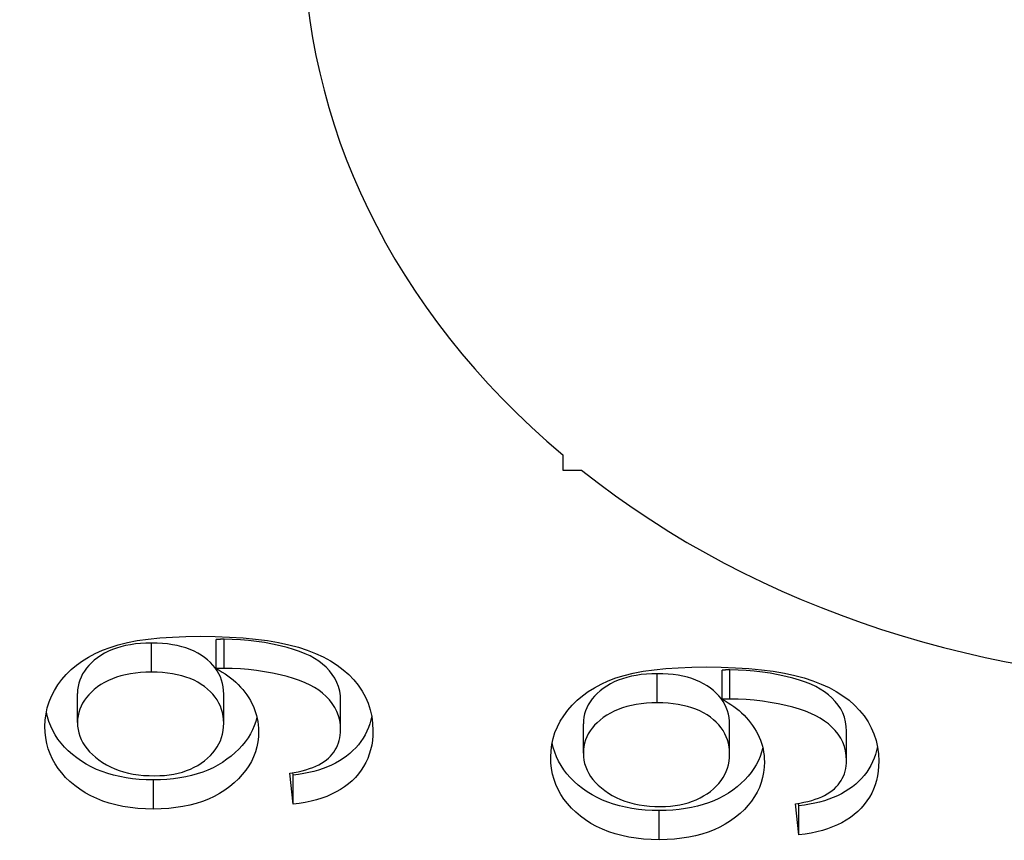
# Model space of a CAD drawing. Header units: inches. Extents: x 4.7 to 70, y 5.2 to 47.5.
# Tile 15 of 19: x 66.383 to 66.537, y 24.772 to 24.899. Entities that reach past the tile are written whole.
import ezdxf

# ---------------------------------------------------------------- set-up
doc = ezdxf.new("R2010")
doc.units = ezdxf.units.IN
doc.header["$MEASUREMENT"] = 0
doc.layers.add('Visible Edges(ANSI)', color=7, linetype='Continuous', lineweight=25)
doc.layers.add('Visible Tangent Edges(ANSI)', color=7, linetype='Continuous', lineweight=25)

msp = doc.modelspace()

# ---------------------------------------------------------------- linework, layer by layer
at = {"layer": 'Visible Edges(ANSI)'}
for p, q in [((66.46792, 24.83159), (66.46792, 24.8292)), ((66.46792, 24.8292), (66.47083, 24.8292)), ((66.41398, 24.79836), (66.41398, 24.80289)), ((66.49267, 24.79359), (66.49267, 24.79813)), ((66.39241, 24.78998), (66.39241, 24.79451)), ((66.41516, 24.78985), (66.41516, 24.79439)), ((66.43334, 24.78886), (66.43334, 24.79339)), ((66.4711, 24.78521), (66.4711, 24.78975)), ((66.49385, 24.78509), (66.49385, 24.78962)), ((66.51203, 24.78409), (66.51203, 24.78862)), ((66.42595, 24.77727), (66.42541, 24.7821)), ((66.42595, 24.7818), (66.42591, 24.78218)), ((66.42595, 24.77727), (66.42595, 24.7818)), ((66.50463, 24.7725), (66.5041, 24.77733)), ((66.50463, 24.77703), (66.50459, 24.77741)), ((66.50463, 24.7725), (66.50463, 24.77703))]:
    msp.add_line(p, q, dxfattribs=at)
at = {"layer": 'Visible Edges(ANSI)', "flags": 128}
for points in [[(66.38734, 24.78936), (66.38738, 24.79034), (66.38751, 24.79131), (66.38771, 24.79225), (66.388, 24.79317), (66.38837, 24.79407), (66.38882, 24.79495), (66.38935, 24.79581), (66.38997, 24.79665), (66.39066, 24.79745), (66.39143, 24.7982), (66.39226, 24.7989), (66.39316, 24.79955), (66.39413, 24.80015), (66.39517, 24.80071), (66.39628, 24.80121), (66.39746, 24.80166), (66.39874, 24.80206), (66.40016, 24.80241), (66.40171, 24.80271), (66.4034, 24.80295), (66.40522, 24.80314), (66.40718, 24.80327), (66.40927, 24.80335), (66.4115, 24.80338)], [(66.4115, 24.80338), (66.41384, 24.80335), (66.41606, 24.80327), (66.41815, 24.80314), (66.42012, 24.80295), (66.42197, 24.80271), (66.42369, 24.80242), (66.42529, 24.80208), (66.42677, 24.80168), (66.42814, 24.80123), (66.42943, 24.80072), (66.43063, 24.80017), (66.43175, 24.79956), (66.43279, 24.7989), (66.43374, 24.79819), (66.43461, 24.79743), (66.4354, 24.79662), (66.43609, 24.79576), (66.4367, 24.79486), (66.43721, 24.79393), (66.43763, 24.79296), (66.43795, 24.79196), (66.43818, 24.79092), (66.43832, 24.78984), (66.43837, 24.78873)], [(66.4152, 24.80293), (66.41517, 24.80293), (66.41513, 24.80293), (66.4151, 24.80292), (66.41506, 24.80292), (66.41502, 24.80292), (66.41498, 24.80292), (66.41494, 24.80292), (66.41489, 24.80292), (66.41485, 24.80292), (66.4148, 24.80292), (66.41475, 24.80292), (66.4147, 24.80292), (66.41465, 24.80292), (66.4146, 24.80291), (66.41454, 24.80291), (66.41449, 24.80291), (66.41443, 24.80291), (66.41437, 24.80291), (66.41431, 24.80291), (66.41425, 24.8029), (66.41418, 24.8029), (66.41412, 24.8029), (66.41405, 24.8029), (66.41398, 24.80289)], [(66.43334, 24.79339), (66.4333, 24.79414), (66.4332, 24.79487), (66.43302, 24.79556), (66.43276, 24.79622), (66.43244, 24.79686), (66.43204, 24.79746), (66.43159, 24.79803), (66.43108, 24.79856), (66.43053, 24.79905), (66.42993, 24.79951), (66.42928, 24.79994), (66.42858, 24.80032), (66.42781, 24.80068), (66.42696, 24.80102), (66.42603, 24.80134), (66.42501, 24.80164), (66.42391, 24.80192), (66.42273, 24.80218), (66.4215, 24.80241), (66.42026, 24.80259), (66.41901, 24.80274), (66.41775, 24.80284), (66.41648, 24.8029), (66.4152, 24.80293)], [(66.40392, 24.80233), (66.40305, 24.80232), (66.40221, 24.80227), (66.40141, 24.80219), (66.40063, 24.80208), (66.39989, 24.80194), (66.39917, 24.80176), (66.39848, 24.80155), (66.39783, 24.80132), (66.39721, 24.80105), (66.39661, 24.80074), (66.39605, 24.80041), (66.39552, 24.80004), (66.39502, 24.79966), (66.39457, 24.79925), (66.39416, 24.79884), (66.39379, 24.79841), (66.39347, 24.79797), (66.39319, 24.79752), (66.39295, 24.79705), (66.39276, 24.79657), (66.3926, 24.79607), (66.3925, 24.79557), (66.39243, 24.79505), (66.39241, 24.79451)], [(66.41516, 24.79439), (66.41514, 24.79496), (66.41508, 24.79551), (66.41497, 24.79604), (66.41483, 24.79656), (66.41464, 24.79706), (66.41441, 24.79754), (66.41414, 24.79801), (66.41383, 24.79846), (66.41348, 24.79889), (66.41308, 24.79931), (66.41265, 24.79971), (66.41217, 24.80009), (66.41166, 24.80045), (66.41111, 24.80078), (66.41053, 24.80107), (66.40992, 24.80134), (66.40928, 24.80157), (66.40861, 24.80177), (66.40791, 24.80194), (66.40717, 24.80208), (66.40641, 24.80219), (66.40561, 24.80227), (66.40478, 24.80232), (66.40392, 24.80233)], [(66.4152, 24.79839), (66.41517, 24.79839), (66.41513, 24.79839), (66.4151, 24.79839), (66.41506, 24.79839), (66.41502, 24.79839), (66.41498, 24.79839), (66.41494, 24.79839), (66.41489, 24.79839), (66.41485, 24.79839), (66.4148, 24.79839), (66.41475, 24.79838), (66.4147, 24.79838), (66.41465, 24.79838), (66.4146, 24.79838), (66.41454, 24.79838), (66.41449, 24.79838), (66.41443, 24.79838), (66.41437, 24.79837), (66.41431, 24.79837), (66.41425, 24.79837), (66.41418, 24.79837), (66.41412, 24.79836), (66.41405, 24.79836), (66.41398, 24.79836)], [(66.41398, 24.79836), (66.41446, 24.7981), (66.41493, 24.79783), (66.41538, 24.79754), (66.41581, 24.79724), (66.41623, 24.79692), (66.41664, 24.79659), (66.41703, 24.79624), (66.4174, 24.79587), (66.41776, 24.79549), (66.4181, 24.7951), (66.41843, 24.79469), (66.41874, 24.79426), (66.41904, 24.79383), (66.4193, 24.79338), (66.41954, 24.79293), (66.41976, 24.79248), (66.41995, 24.79202), (66.42012, 24.79155), (66.42026, 24.79107), (66.42037, 24.79059), (66.42046, 24.79011), (66.42052, 24.78961), (66.42056, 24.78911), (66.42057, 24.78861)], [(66.43334, 24.78886), (66.4333, 24.78961), (66.4332, 24.79033), (66.43302, 24.79103), (66.43276, 24.79169), (66.43244, 24.79232), (66.43204, 24.79292), (66.43159, 24.79349), (66.43108, 24.79402), (66.43053, 24.79452), (66.42993, 24.79498), (66.42928, 24.7954), (66.42858, 24.79579), (66.42781, 24.79615), (66.42696, 24.79649), (66.42603, 24.79681), (66.42501, 24.79711), (66.42391, 24.79738), (66.42273, 24.79764), (66.4215, 24.79787), (66.42026, 24.79806), (66.41901, 24.7982), (66.41775, 24.79831), (66.41648, 24.79837), (66.4152, 24.79839)], [(66.46603, 24.78459), (66.46607, 24.78558), (66.46619, 24.78654), (66.4664, 24.78748), (66.46668, 24.78841), (66.46705, 24.78931), (66.46751, 24.79019), (66.46804, 24.79104), (66.46866, 24.79188), (66.46935, 24.79268), (66.47011, 24.79343), (66.47094, 24.79413), (66.47184, 24.79478), (66.47281, 24.79539), (66.47385, 24.79594), (66.47496, 24.79644), (66.47614, 24.7969), (66.47743, 24.7973), (66.47884, 24.79765), (66.4804, 24.79794), (66.48209, 24.79818), (66.48391, 24.79837), (66.48587, 24.7985), (66.48796, 24.79858), (66.49019, 24.79861)], [(66.49019, 24.79861), (66.49253, 24.79858), (66.49474, 24.7985), (66.49684, 24.79837), (66.49881, 24.79818), (66.50065, 24.79795), (66.50238, 24.79765), (66.50397, 24.79731), (66.50545, 24.79691), (66.50682, 24.79646), (66.50811, 24.79596), (66.50932, 24.7954), (66.51044, 24.7948), (66.51148, 24.79414), (66.51243, 24.79343), (66.5133, 24.79266), (66.51408, 24.79185), (66.51478, 24.79099), (66.51538, 24.79009), (66.51589, 24.78916), (66.51631, 24.7882), (66.51664, 24.78719), (66.51687, 24.78615), (66.51701, 24.78508), (66.51706, 24.78397)], [(66.40392, 24.7978), (66.40305, 24.79778), (66.40221, 24.79774), (66.40141, 24.79766), (66.40063, 24.79754), (66.39989, 24.7974), (66.39917, 24.79723), (66.39848, 24.79702), (66.39783, 24.79678), (66.39721, 24.79651), (66.39661, 24.79621), (66.39605, 24.79587), (66.39552, 24.79551), (66.39502, 24.79512), (66.39457, 24.79472), (66.39416, 24.7943), (66.39379, 24.79388), (66.39347, 24.79344), (66.39319, 24.79298), (66.39295, 24.79251), (66.39276, 24.79203), (66.3926, 24.79154), (66.3925, 24.79103), (66.39243, 24.79051), (66.39241, 24.78998)], [(66.41516, 24.78985), (66.41514, 24.79042), (66.41508, 24.79097), (66.41497, 24.79151), (66.41483, 24.79202), (66.41464, 24.79253), (66.41441, 24.79301), (66.41414, 24.79348), (66.41383, 24.79393), (66.41348, 24.79436), (66.41308, 24.79477), (66.41265, 24.79517), (66.41217, 24.79556), (66.41166, 24.79591), (66.41111, 24.79624), (66.41053, 24.79654), (66.40992, 24.7968), (66.40928, 24.79704), (66.40861, 24.79724), (66.40791, 24.79741), (66.40717, 24.79755), (66.40641, 24.79766), (66.40561, 24.79774), (66.40478, 24.79778), (66.40392, 24.7978)], [(66.4826, 24.79757), (66.48174, 24.79755), (66.4809, 24.7975), (66.48009, 24.79742), (66.47932, 24.79731), (66.47857, 24.79717), (66.47786, 24.79699), (66.47717, 24.79679), (66.47652, 24.79655), (66.47589, 24.79628), (66.4753, 24.79598), (66.47473, 24.79564), (66.4742, 24.79528), (66.47371, 24.79489), (66.47325, 24.79449), (66.47284, 24.79407), (66.47248, 24.79364), (66.47215, 24.7932), (66.47187, 24.79275), (66.47163, 24.79228), (66.47144, 24.7918), (66.47129, 24.79131), (66.47118, 24.7908), (66.47112, 24.79028), (66.4711, 24.78975)], [(66.49385, 24.78962), (66.49383, 24.79019), (66.49376, 24.79074), (66.49366, 24.79127), (66.49351, 24.79179), (66.49333, 24.79229), (66.4931, 24.79278), (66.49283, 24.79324), (66.49252, 24.79369), (66.49216, 24.79413), (66.49177, 24.79454), (66.49133, 24.79494), (66.49086, 24.79532), (66.49034, 24.79568), (66.4898, 24.79601), (66.48922, 24.7963), (66.48861, 24.79657), (66.48797, 24.7968), (66.4873, 24.79701), (66.48659, 24.79718), (66.48586, 24.79732), (66.48509, 24.79743), (66.48429, 24.7975), (66.48347, 24.79755), (66.4826, 24.79757)], [(66.49388, 24.79816), (66.49385, 24.79816), (66.49382, 24.79816), (66.49378, 24.79816), (66.49375, 24.79816), (66.49371, 24.79816), (66.49367, 24.79816), (66.49362, 24.79816), (66.49358, 24.79816), (66.49353, 24.79815), (66.49349, 24.79815), (66.49344, 24.79815), (66.49339, 24.79815), (66.49334, 24.79815), (66.49328, 24.79815), (66.49323, 24.79815), (66.49317, 24.79814), (66.49312, 24.79814), (66.49306, 24.79814), (66.49299, 24.79814), (66.49293, 24.79814), (66.49287, 24.79813), (66.4928, 24.79813), (66.49273, 24.79813), (66.49267, 24.79813)], [(66.51203, 24.78862), (66.51199, 24.78938), (66.51188, 24.7901), (66.5117, 24.79079), (66.51145, 24.79146), (66.51113, 24.79209), (66.51073, 24.79269), (66.51027, 24.79326), (66.50977, 24.79379), (66.50921, 24.79429), (66.50861, 24.79475), (66.50796, 24.79517), (66.50726, 24.79556), (66.5065, 24.79592), (66.50565, 24.79625), (66.50471, 24.79657), (66.5037, 24.79687), (66.5026, 24.79715), (66.50141, 24.79741), (66.50018, 24.79764), (66.49894, 24.79783), (66.49769, 24.79797), (66.49643, 24.79808), (66.49516, 24.79814), (66.49388, 24.79816)], [(66.49388, 24.79362), (66.49385, 24.79362), (66.49382, 24.79362), (66.49378, 24.79362), (66.49375, 24.79362), (66.49371, 24.79362), (66.49367, 24.79362), (66.49362, 24.79362), (66.49358, 24.79362), (66.49353, 24.79362), (66.49349, 24.79362), (66.49344, 24.79362), (66.49339, 24.79362), (66.49334, 24.79362), (66.49328, 24.79361), (66.49323, 24.79361), (66.49317, 24.79361), (66.49312, 24.79361), (66.49306, 24.79361), (66.49299, 24.7936), (66.49293, 24.7936), (66.49287, 24.7936), (66.4928, 24.7936), (66.49273, 24.7936), (66.49267, 24.79359)], [(66.51203, 24.78409), (66.51199, 24.78484), (66.51188, 24.78557), (66.5117, 24.78626), (66.51145, 24.78692), (66.51113, 24.78755), (66.51073, 24.78816), (66.51027, 24.78872), (66.50977, 24.78926), (66.50921, 24.78975), (66.50861, 24.79021), (66.50796, 24.79064), (66.50726, 24.79102), (66.5065, 24.79138), (66.50565, 24.79172), (66.50471, 24.79204), (66.5037, 24.79234), (66.5026, 24.79262), (66.50141, 24.79288), (66.50018, 24.7931), (66.49894, 24.79329), (66.49769, 24.79344), (66.49643, 24.79354), (66.49516, 24.7936), (66.49388, 24.79362)], [(66.4826, 24.79303), (66.48174, 24.79302), (66.4809, 24.79297), (66.48009, 24.79289), (66.47932, 24.79278), (66.47857, 24.79263), (66.47786, 24.79246), (66.47717, 24.79225), (66.47652, 24.79201), (66.47589, 24.79174), (66.4753, 24.79144), (66.47473, 24.79111), (66.4742, 24.79074), (66.47371, 24.79035), (66.47325, 24.78995), (66.47284, 24.78954), (66.47248, 24.78911), (66.47215, 24.78867), (66.47187, 24.78821), (66.47163, 24.78775), (66.47144, 24.78727), (66.47129, 24.78677), (66.47118, 24.78627), (66.47112, 24.78575), (66.4711, 24.78521)], [(66.49385, 24.78509), (66.49383, 24.78566), (66.49376, 24.78621), (66.49366, 24.78674), (66.49351, 24.78726), (66.49333, 24.78776), (66.4931, 24.78824), (66.49283, 24.78871), (66.49252, 24.78916), (66.49216, 24.78959), (66.49177, 24.79001), (66.49133, 24.79041), (66.49086, 24.79079), (66.49034, 24.79115), (66.4898, 24.79147), (66.48922, 24.79177), (66.48861, 24.79204), (66.48797, 24.79227), (66.4873, 24.79247), (66.48659, 24.79264), (66.48586, 24.79278), (66.48509, 24.79289), (66.48429, 24.79297), (66.48347, 24.79302), (66.4826, 24.79303)], [(66.49267, 24.79359), (66.49315, 24.79334), (66.49361, 24.79306), (66.49406, 24.79278), (66.4945, 24.79247), (66.49492, 24.79215), (66.49532, 24.79182), (66.49571, 24.79147), (66.49609, 24.79111), (66.49645, 24.79073), (66.49679, 24.79033), (66.49712, 24.78992), (66.49743, 24.7895), (66.49772, 24.78906), (66.49799, 24.78862), (66.49823, 24.78817), (66.49845, 24.78771), (66.49864, 24.78725), (66.4988, 24.78678), (66.49894, 24.78631), (66.49906, 24.78583), (66.49914, 24.78534), (66.49921, 24.78485), (66.49925, 24.78435), (66.49926, 24.78384)], [(66.40422, 24.78105), (66.40311, 24.78107), (66.40202, 24.78113), (66.40097, 24.78124), (66.39996, 24.78138), (66.39897, 24.78156), (66.39802, 24.78178), (66.3971, 24.78204), (66.39622, 24.78235), (66.39537, 24.78269), (66.39455, 24.78308), (66.39376, 24.7835), (66.39301, 24.78397), (66.39229, 24.78447), (66.39161, 24.78501), (66.39097, 24.78558), (66.39039, 24.78616), (66.38985, 24.78677), (66.38937, 24.7874), (66.38894, 24.78805), (66.38856, 24.78871), (66.38824, 24.7894), (66.38796, 24.79011), (66.38773, 24.79084), (66.38756, 24.79159)], [(66.42032, 24.79082), (66.42014, 24.79014), (66.41991, 24.78947), (66.41963, 24.78882), (66.4193, 24.78819), (66.41893, 24.78758), (66.41851, 24.78698), (66.41803, 24.7864), (66.41751, 24.78583), (66.41694, 24.78529), (66.41633, 24.78476), (66.41566, 24.78425), (66.41497, 24.78378), (66.41424, 24.78334), (66.41349, 24.78294), (66.4127, 24.78258), (66.41188, 24.78226), (66.41103, 24.78198), (66.41015, 24.78173), (66.40924, 24.78153), (66.4083, 24.78136), (66.40733, 24.78122), (66.40632, 24.78113), (66.40529, 24.78107), (66.40422, 24.78105)], [(66.43817, 24.791), (66.43803, 24.79038), (66.43786, 24.78978), (66.43766, 24.78919), (66.43742, 24.78862), (66.43714, 24.78807), (66.43684, 24.78754), (66.43649, 24.78702), (66.43611, 24.78653), (66.4357, 24.78605), (66.43525, 24.7856), (66.43477, 24.78516), (66.43426, 24.78474), (66.43372, 24.78436), (66.43316, 24.784), (66.43256, 24.78366), (66.43194, 24.78335), (66.43129, 24.78307), (66.43061, 24.78281), (66.42991, 24.78258), (66.42917, 24.78237), (66.42841, 24.78219), (66.42761, 24.78203), (66.42679, 24.78191), (66.42595, 24.7818)], [(66.40422, 24.77652), (66.40297, 24.77654), (66.40177, 24.77662), (66.4006, 24.77675), (66.39948, 24.77693), (66.39839, 24.77715), (66.39735, 24.77743), (66.39635, 24.77776), (66.39539, 24.77815), (66.39447, 24.77858), (66.3936, 24.77906), (66.39276, 24.7796), (66.39197, 24.78018), (66.39123, 24.7808), (66.39056, 24.78145), (66.38995, 24.78213), (66.3894, 24.78283), (66.38892, 24.78355), (66.3885, 24.7843), (66.38815, 24.78508), (66.38786, 24.78589), (66.38763, 24.78671), (66.38747, 24.78757), (66.38737, 24.78845), (66.38734, 24.78936)], [(66.39241, 24.78998), (66.39243, 24.78942), (66.3925, 24.78888), (66.39262, 24.78835), (66.39278, 24.78784), (66.39299, 24.78733), (66.39324, 24.78684), (66.39354, 24.78636), (66.39389, 24.78589), (66.39429, 24.78544), (66.39473, 24.785), (66.39521, 24.78457), (66.39574, 24.78415), (66.39631, 24.78376), (66.39691, 24.7834), (66.39754, 24.78308), (66.39819, 24.78279), (66.39887, 24.78253), (66.39958, 24.78231), (66.40032, 24.78212), (66.40108, 24.78196), (66.40187, 24.78185), (66.40269, 24.78176), (66.40354, 24.78171), (66.40441, 24.78169)], [(66.40441, 24.78169), (66.4052, 24.78171), (66.40595, 24.78176), (66.40669, 24.78184), (66.40739, 24.78195), (66.40808, 24.7821), (66.40874, 24.78228), (66.40937, 24.78249), (66.40998, 24.78273), (66.41056, 24.78301), (66.41112, 24.78331), (66.41166, 24.78365), (66.41217, 24.78403), (66.41265, 24.78443), (66.41308, 24.78484), (66.41348, 24.78527), (66.41383, 24.78571), (66.41414, 24.78618), (66.41441, 24.78665), (66.41464, 24.78715), (66.41483, 24.78766), (66.41497, 24.78818), (66.41508, 24.78872), (66.41514, 24.78928), (66.41516, 24.78985)], [(66.42057, 24.78861), (66.42054, 24.78777), (66.42045, 24.78696), (66.42029, 24.78617), (66.42007, 24.7854), (66.41979, 24.78465), (66.41945, 24.78392), (66.41904, 24.78322), (66.41857, 24.78254), (66.41804, 24.78188), (66.41745, 24.78124), (66.41679, 24.78062), (66.41608, 24.78002), (66.41531, 24.77946), (66.4145, 24.77895), (66.41365, 24.77849), (66.41276, 24.77808), (66.41183, 24.77771), (66.41086, 24.7774), (66.40986, 24.77713), (66.40881, 24.77691), (66.40772, 24.77674), (66.4066, 24.77662), (66.40543, 24.77654), (66.40422, 24.77652)], [(66.42541, 24.7821), (66.42609, 24.78221), (66.42673, 24.78233), (66.42735, 24.78248), (66.42793, 24.78263), (66.42848, 24.78281), (66.429, 24.783), (66.42949, 24.7832), (66.42994, 24.78342), (66.43037, 24.78365), (66.43076, 24.7839), (66.43112, 24.78417), (66.43145, 24.78445), (66.43175, 24.78474), (66.43203, 24.78505), (66.43228, 24.78537), (66.4325, 24.78571), (66.4327, 24.78605), (66.43287, 24.78642), (66.43301, 24.78679), (66.43313, 24.78718), (66.43322, 24.78758), (66.43329, 24.78799), (66.43333, 24.78842), (66.43334, 24.78886)], [(66.43837, 24.78873), (66.43835, 24.78795), (66.43828, 24.78719), (66.43817, 24.78646), (66.43801, 24.78575), (66.4378, 24.78506), (66.43756, 24.7844), (66.43726, 24.78376), (66.43692, 24.78315), (66.43654, 24.78255), (66.43611, 24.78199), (66.43563, 24.78145), (66.43511, 24.78093), (66.43455, 24.78044), (66.43395, 24.77998), (66.43332, 24.77956), (66.43265, 24.77917), (66.43194, 24.77882), (66.43119, 24.77849), (66.43041, 24.77821), (66.42959, 24.77795), (66.42873, 24.77773), (66.42784, 24.77754), (66.42691, 24.77739), (66.42595, 24.77727)], [(66.48291, 24.77629), (66.48179, 24.77631), (66.48071, 24.77637), (66.47966, 24.77647), (66.47864, 24.77661), (66.47766, 24.77679), (66.47671, 24.77701), (66.47579, 24.77728), (66.4749, 24.77758), (66.47405, 24.77792), (66.47323, 24.77831), (66.47245, 24.77873), (66.47169, 24.7792), (66.47097, 24.7797), (66.47029, 24.78025), (66.46966, 24.78081), (66.46907, 24.7814), (66.46854, 24.782), (66.46806, 24.78263), (66.46763, 24.78328), (66.46725, 24.78395), (66.46692, 24.78463), (66.46664, 24.78534), (66.46642, 24.78607), (66.46624, 24.78682)], [(66.499, 24.78605), (66.49882, 24.78537), (66.49859, 24.7847), (66.49832, 24.78406), (66.49799, 24.78342), (66.49761, 24.78281), (66.49719, 24.78221), (66.49672, 24.78163), (66.4962, 24.78107), (66.49563, 24.78052), (66.49501, 24.77999), (66.49435, 24.77948), (66.49365, 24.77901), (66.49293, 24.77857), (66.49217, 24.77818), (66.49138, 24.77782), (66.49057, 24.7775), (66.48972, 24.77721), (66.48884, 24.77697), (66.48793, 24.77676), (66.48698, 24.77659), (66.48601, 24.77646), (66.48501, 24.77636), (66.48397, 24.77631), (66.48291, 24.77629)], [(66.51685, 24.78624), (66.51672, 24.78561), (66.51655, 24.78501), (66.51634, 24.78442), (66.5161, 24.78385), (66.51583, 24.7833), (66.51552, 24.78277), (66.51518, 24.78226), (66.5148, 24.78176), (66.51439, 24.78129), (66.51394, 24.78083), (66.51346, 24.78039), (66.51295, 24.77998), (66.51241, 24.77959), (66.51184, 24.77923), (66.51125, 24.77889), (66.51063, 24.77859), (66.50998, 24.7783), (66.5093, 24.77804), (66.50859, 24.77781), (66.50785, 24.7776), (66.50709, 24.77742), (66.5063, 24.77727), (66.50548, 24.77714), (66.50463, 24.77703)], [(66.48291, 24.77175), (66.48166, 24.77178), (66.48045, 24.77185), (66.47929, 24.77198), (66.47816, 24.77216), (66.47708, 24.77239), (66.47604, 24.77267), (66.47504, 24.773), (66.47408, 24.77338), (66.47316, 24.77381), (66.47228, 24.77429), (66.47145, 24.77483), (66.47066, 24.77541), (66.46992, 24.77604), (66.46924, 24.77668), (66.46863, 24.77736), (66.46808, 24.77806), (66.4676, 24.77879), (66.46718, 24.77954), (66.46683, 24.78032), (66.46654, 24.78112), (66.46632, 24.78195), (66.46616, 24.7828), (66.46606, 24.78368), (66.46603, 24.78459)], [(66.4711, 24.78521), (66.47112, 24.78466), (66.47119, 24.78412), (66.4713, 24.78359), (66.47147, 24.78307), (66.47167, 24.78256), (66.47193, 24.78207), (66.47223, 24.78159), (66.47258, 24.78113), (66.47297, 24.78067), (66.47341, 24.78023), (66.4739, 24.7798), (66.47443, 24.77939), (66.475, 24.77899), (66.4756, 24.77863), (66.47622, 24.77831), (66.47688, 24.77802), (66.47756, 24.77776), (66.47826, 24.77754), (66.479, 24.77735), (66.47977, 24.7772), (66.48056, 24.77708), (66.48138, 24.77699), (66.48222, 24.77694), (66.4831, 24.77692)], [(66.4831, 24.77692), (66.48388, 24.77694), (66.48464, 24.77699), (66.48537, 24.77707), (66.48608, 24.77718), (66.48676, 24.77733), (66.48742, 24.77751), (66.48805, 24.77772), (66.48866, 24.77796), (66.48925, 24.77824), (66.48981, 24.77855), (66.49034, 24.77889), (66.49086, 24.77926), (66.49133, 24.77966), (66.49177, 24.78007), (66.49216, 24.7805), (66.49252, 24.78095), (66.49283, 24.78141), (66.4931, 24.78189), (66.49333, 24.78238), (66.49351, 24.78289), (66.49366, 24.78341), (66.49376, 24.78396), (66.49383, 24.78451), (66.49385, 24.78509)], [(66.49926, 24.78384), (66.49923, 24.78301), (66.49913, 24.78219), (66.49898, 24.7814), (66.49876, 24.78063), (66.49848, 24.77988), (66.49813, 24.77916), (66.49773, 24.77845), (66.49726, 24.77777), (66.49673, 24.77711), (66.49614, 24.77647), (66.49548, 24.77585), (66.49476, 24.77526), (66.49399, 24.7747), (66.49318, 24.77419), (66.49233, 24.77372), (66.49145, 24.77331), (66.49052, 24.77294), (66.48955, 24.77263), (66.48854, 24.77236), (66.4875, 24.77214), (66.48641, 24.77197), (66.48528, 24.77185), (66.48412, 24.77178), (66.48291, 24.77175)], [(66.5041, 24.77733), (66.50477, 24.77744), (66.50542, 24.77757), (66.50603, 24.77771), (66.50662, 24.77787), (66.50717, 24.77804), (66.50769, 24.77823), (66.50817, 24.77843), (66.50863, 24.77865), (66.50905, 24.77889), (66.50945, 24.77914), (66.50981, 24.7794), (66.51014, 24.77968), (66.51044, 24.77998), (66.51072, 24.78028), (66.51096, 24.78061), (66.51119, 24.78094), (66.51138, 24.78129), (66.51155, 24.78165), (66.5117, 24.78202), (66.51182, 24.78241), (66.51191, 24.78281), (66.51197, 24.78322), (66.51201, 24.78365), (66.51203, 24.78409)], [(66.51706, 24.78397), (66.51703, 24.78318), (66.51697, 24.78242), (66.51685, 24.78169), (66.51669, 24.78098), (66.51649, 24.78029), (66.51624, 24.77963), (66.51595, 24.77899), (66.51561, 24.77838), (66.51522, 24.77779), (66.51479, 24.77722), (66.51432, 24.77668), (66.5138, 24.77616), (66.51324, 24.77567), (66.51264, 24.77522), (66.512, 24.77479), (66.51133, 24.7744), (66.51062, 24.77405), (66.50988, 24.77373), (66.50909, 24.77344), (66.50828, 24.77318), (66.50742, 24.77296), (66.50653, 24.77277), (66.5056, 24.77262), (66.50463, 24.7725)]]:
    msp.add_lwpolyline(points, dxfattribs=at)
at = {"layer": 'Visible Edges(ANSI)'}
for centre, major_axis, start_param, end_param in [((66.35895, 24.93574), (0.47244, 0), 4.712389, 7.853982), ((66.57028, 24.91289), (-0.14272, 0), 5.512224, 7.054146), ((66.57028, 24.91289), (0.14272, 0), 3.941428, 5.48335)]:
    msp.add_ellipse(centre, major_axis=major_axis, ratio=0.817547, start_param=start_param, end_param=end_param, dxfattribs=at)
at = {"layer": 'Visible Tangent Edges(ANSI)'}
for p, q in [((66.4152, 24.79839), (66.4152, 24.80293)), ((66.40392, 24.7978), (66.40392, 24.80233)), ((66.4826, 24.79303), (66.4826, 24.79757)), ((66.49388, 24.79362), (66.49388, 24.79816)), ((66.40422, 24.77652), (66.40422, 24.78105)), ((66.48291, 24.77175), (66.48291, 24.77629))]:
    msp.add_line(p, q, dxfattribs=at)

doc.saveas('drawing.dxf')
